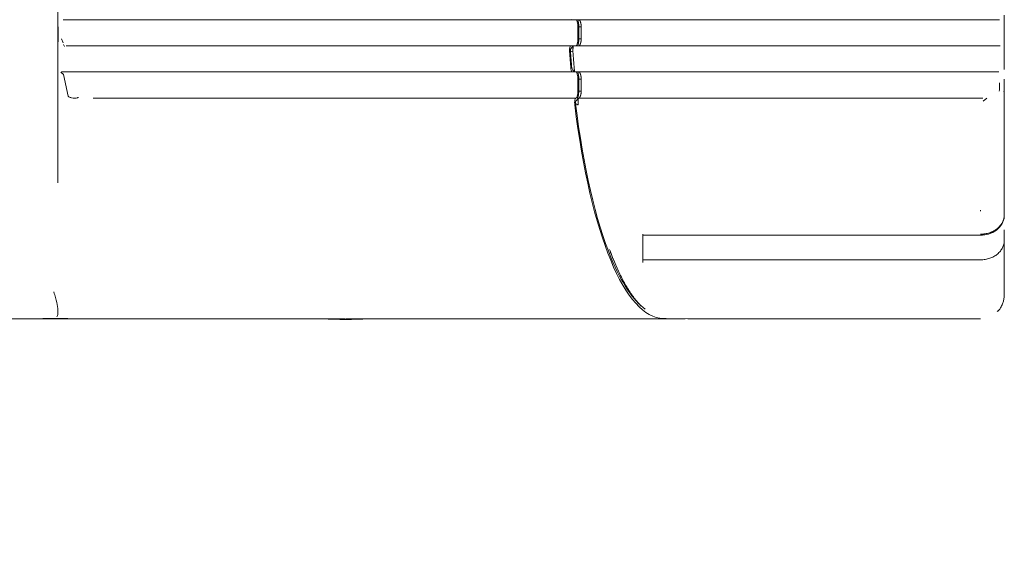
# Model space of a CAD drawing. Header units: millimetres. Extents: x 25069 to 61396, y 8621 to 21558.
# Tile 180 of 256: x 35738 to 35945, y 12299 to 12414. Entities that reach past the tile are written whole.
import ezdxf

# ---------------------------------------------------------------- set-up
doc = ezdxf.new("R2010")
doc.units = ezdxf.units.MM
doc.layers.add('10', color=7, linetype='Continuous')
doc.layers.add('dim', color=84, linetype='Continuous', lineweight=9)
doc.dimstyles.get("Standard").update_dxf_attribs({"dimtxt": 15, "dimasz": 5, "dimexe": 8, "dimexo": 5, "dimgap": 3, "dimtad": 0, "dimzin": 0, "dimdsep": 46, "dimtxsty": 'Standard', "dimblk": 'CLOSEDBLANK', "dimcen": 2, "dimclrd": 4, "dimclre": 3, "dimadec": 0, "dimazin": 0, "dimtfac": 1, "dimtofl": 0, "dimtmove": 0, "dimatfit": 3, "dimldrblk": 'CLOSEDBLANK', "dimfxl": 0, "dimtolj": 1, "dimtzin": 0, "dimarcsym": 0})

# ---------------------------------------------------------------- blocks, each defined once
blk = doc.blocks.new('_ClosedBlank')
at = {"color": 0, "linetype": 'ByBlock', "lineweight": -2}
for p, q in [((-1, 0.167), (0, 0)), ((-1, 0.167), (-1, -0.167)), ((0, 0), (-1, -0.167))]:
    blk.add_line(p, q, dxfattribs=at)
blk = doc.blocks.new('*D9')
at = {"layer": 'Defpoints', "color": 0, "lineweight": 18}
for p in [(35273.73, 12522.45), (35678.12, 12522.45), (35746.27, 11233.25)]:
    blk.add_point(p, dxfattribs=at)
at = {"layer": 'dim', "color": 3, "lineweight": -2}
for p, q in [((35658.12, 12522.45), (35253.73, 12522.45)), ((35726.27, 11233.25), (35253.73, 11233.25))]:
    blk.add_line(p, q, dxfattribs=at)
at = {"layer": 'dim', "color": 4, "lineweight": -3}
for p, q in [((35273.73, 12512.45), (35273.73, 12182.85)), ((35273.73, 11243.25), (35273.73, 11572.85))]:
    blk.add_line(p, q, dxfattribs=at)
at = {"layer": 'dim', "color": 4, "lineweight": -3, "xscale": 10, "yscale": 10, "zscale": 10}
for p, rotation in [((35273.73, 12522.45), 90), ((35273.73, 11233.25), 270)]:
    blk.add_blockref('_ClosedBlank', p, dxfattribs=dict(at, rotation=rotation))
at = {"layer": 'dim', "color": 0, "lineweight": 18, "insert": (35273.73, 11877.85), "char_height": 100, "attachment_point": 5, "rotation": 90}
blk.add_mtext('\\A1;1289.20', dxfattribs=at)

msp = doc.modelspace()

# ---------------------------------------------------------------- linework, layer by layer
at = {"layer": '10', "color": 7, "linetype": 'Continuous', "lineweight": 13}
for p, q in [((35746.893, 12413.998), (35854.729, 12413.998)), ((35943.783, 12414.003), (35943.768, 12414.003)), ((35745.783, 12412.497), (35745.783, 12410.144)), ((35944.783, 12412.497), (35944.783, 12409.997)), ((35746.509, 12409.998), (35746.838, 12409.126)), ((35746.973, 12408.771), (35747.115, 12408.396)), ((35746.399, 12402.986), (35746.952, 12402.497)), ((35853.899, 12403.007), (35746.504, 12403.007)), ((35750.252, 12403.004), (35746.504, 12403.007)), ((35747.91, 12397.927), (35746.952, 12402.497)), ((35944.783, 12400.731), (35944.783, 12401.497)), ((35941.089, 12397.506), (35940.364, 12396.853)), ((35944.778, 12377.702), (35944.778, 12375.554)), ((35944.778, 12369.828), (35944.778, 12367.561)), ((35939.778, 12363.486), (35868.778, 12363.486))]:
    msp.add_line(p, q, dxfattribs=at)
at = {"layer": '10', "color": 7, "linetype": 'Continuous', "lineweight": 18}
for p, q in [((35853.736, 12414.011), (35855.266, 12414.001)), ((35855.266, 12414.001), (35943.783, 12414.001)), ((35855.108, 12409.998), (35855.108, 12412.498)), ((35855.29, 12409.997), (35855.29, 12412.5)), ((35855.813, 12412.498), (35855.813, 12409.998)), ((35944.783, 12412.497), (35944.783, 12409.997)), ((35753.784, 12408.508), (35853.626, 12408.508)), ((35853.626, 12408.508), (35854.183, 12408.504)), ((35854.186, 12408.508), (35939.784, 12408.508)), ((35748.175, 12403.001), (35854.706, 12403.001)), ((35854.472, 12403.003), (35853.912, 12403.006)), ((35854.472, 12403.006), (35855.266, 12403.001)), ((35939.784, 12403.006), (35854.472, 12403.006)), ((35855.266, 12403.001), (35943.603, 12403.001)), ((35855.108, 12398.998), (35855.108, 12401.498)), ((35855.29, 12398.997), (35855.29, 12401.5)), ((35855.813, 12401.498), (35855.813, 12398.998)), ((35944.783, 12400.731), (35944.783, 12401.497)), ((35753.784, 12397.501), (35854.698, 12397.501)), ((35854.698, 12397.501), (35854.706, 12397.501)), ((35855.264, 12397.501), (35939.784, 12397.501)), ((35944.777, 12369.827), (35944.778, 12367.043)), ((35868.78, 12368.648), (35939.78, 12368.648)), ((35944.737, 12355.557), (35944.741, 12355.586)), ((35725.767, 12351.104), (35806.128, 12351.104)), ((35877.653, 12351.105), (35806.267, 12351.104)), ((35873.102, 12351.134), (35873.662, 12351.13)), ((35873.662, 12351.134), (35878.214, 12351.105)), ((35939.767, 12351.105), (35878.214, 12351.105))]:
    msp.add_line(p, q, dxfattribs=at)
for centre, major_axis, ratio, start_param, end_param in [((35745.767, 12427.604), (0, 81.5), 0.0001885, 4.0840726, 5.3441267), ((35854.706, 12412.501), (-0.001, 1.5), 0.2677602, 4.7105461, 6.2813424), ((35944.783, 12412.501), (0, 2.5), 0.0001885, 0.1405058, 1.572507), ((35745.77, 12427.633), (0, 68.5), 0.0001885, 3.93733, 4.4542164), ((35854.706, 12410.001), (-0.001, 1.5), 0.2677602, 3.1397498, 4.7105461), ((35944.783, 12410.001), (0, 2.5), 0.0001885, 1.572507, 3.0927504), ((35853.626, 12407.508), (0, 1), 0.2677602, -0.0018429, 1.8404899), ((35873.101, 12427.634), (-0.038, 76.5), 0.2677602, 1.8404899, 1.8889566), ((35872.016, 12427.838), (-0.034, 74.317), 0.2586365, 1.8494828, 1.8991709), ((35943.782, 12407.501), (0.059, 0.998), 0.9995755, -0.1070901, 0.0587491), ((35944.784, 12406.571), (0, -2.5), 0.0001885, 3.745415, 4.7140997), ((35944.77, 12427.634), (0, 71.5), 0.0001885, 4.3689718, 4.4269995), ((35853.912, 12404.006), (0, 1), 0.2677602, 1.8889566, 3.1397498), ((35854.706, 12401.501), (-0.001, 1.5), 0.2677602, 4.7105461, 6.2813424), ((35944.77, 12427.634), (0, 71.5), 0.0001885, 3.8412629, 4.3266374), ((35854.706, 12399.001), (-0.001, 1.5), 0.2677602, 3.1397498, 4.7105461), ((35854.698, 12396.501), (0, 1), 0.2677602, -0.0018429, 1.9956955), ((35873.101, 12427.634), (-0.038, 76.5), 0.2677602, 1.9956955, 3.1397498), ((35944.778, 12377.772), (0, -5), 0.0001885, 4.7133851, 5.3249649), ((35939.78, 12374.718), (0, 1), 0.0001885, 3.1424613, 3.8366379), ((35868.77, 12427.634), (0, 76.5), 0.0001885, 3.7040731, 3.8366379), ((35944.77, 12427.634), (0, 71.5), 0.0001885, 3.1433033, 3.7012681), ((35939.771, 12356.134), (-4.97, 0.548), 0.9999985, 3.1415727, 3.2513566), ((35806.25, 12427.448), (-76.04, 8.381), 0.9999985, 1.616631, 1.744556), ((35806.251, 12427.453), (-76.04, 8.381), 0.9999985, 1.6176989, 1.7434893), ((35806.251, 12427.454), (-76.04, 8.381), 0.9999985, 1.6178925, 1.7432949)]:
    msp.add_ellipse(centre, major_axis=major_axis, ratio=ratio, start_param=start_param, end_param=end_param, dxfattribs=at)
for points, degree in [([(35855.29, 12412.5), (35855.294, 12413.082), (35855.221, 12413.632), (35855.108, 12414.015)], 3), ([(35855.11, 12408.489), (35855.222, 12408.87), (35855.294, 12409.418), (35855.29, 12409.997)], 3), ([(35855.813, 12409.998), (35855.29, 12409.997)], 1), ([(35853.545, 12407.385), (35853.521, 12407.664), (35853.585, 12407.978), (35853.664, 12407.967)], 3), ([(35854.068, 12407.241), (35853.893, 12407.289), (35853.719, 12407.337), (35853.546, 12407.386)], 3), ([(35854.15, 12408.469), (35853.621, 12407.941)], 1), ([(35854.068, 12407.241), (35854.112, 12406.645), (35854.205, 12405.458), (35854.305, 12404.28), (35854.356, 12403.693)], 3), ([(35854.186, 12408.508), (35854.112, 12408.431)], 1), ([(35853.949, 12403.547), (35853.898, 12403.544), (35853.848, 12403.678), (35853.833, 12403.862)], 3), ([(35854.472, 12403.006), (35854.298, 12403.186), (35854.123, 12403.367), (35853.949, 12403.547)], 3), ([(35855.29, 12401.5), (35855.294, 12402.1), (35855.217, 12402.666), (35855.097, 12403.049)], 3), ([(35855.813, 12398.998), (35855.29, 12398.997)], 1), ([(35753.173, 12397.501), (35753.376, 12397.501), (35753.58, 12397.501), (35753.784, 12397.501)], 3), ([(35854.624, 12396.312), (35854.585, 12396.598), (35854.65, 12396.974), (35854.736, 12396.96)], 3), ([(35855.226, 12397.466), (35854.693, 12396.933)], 1), ([(35855.262, 12397.502), (35855.086, 12397.321), (35854.911, 12397.141), (35854.736, 12396.96)], 3), ([(35939.784, 12397.501), (35939.938, 12397.501), (35940.092, 12397.501), (35940.245, 12397.501)], 3), ([(35855.147, 12396.089), (35854.624, 12396.312)], 1)]:
    msp.add_open_spline(points, degree=degree, dxfattribs=at)
for points, knots in [([(35855.266, 12414.001), (35855.27, 12414.001), (35855.278, 12414.001), (35855.289, 12414), (35855.3, 12413.998), (35855.312, 12413.996), (35855.323, 12413.993), (35855.333, 12413.989), (35855.344, 12413.985), (35855.355, 12413.98), (35855.365, 12413.975), (35855.376, 12413.969), (35855.386, 12413.962), (35855.396, 12413.955), (35855.406, 12413.948), (35855.416, 12413.939), (35855.426, 12413.931), (35855.436, 12413.922), (35855.445, 12413.912), (35855.454, 12413.902), (35855.464, 12413.891), (35855.473, 12413.88), (35855.482, 12413.869), (35855.491, 12413.857), (35855.5, 12413.844), (35855.508, 12413.831), (35855.517, 12413.818), (35855.525, 12413.805), (35855.534, 12413.791), (35855.542, 12413.776), (35855.55, 12413.762), (35855.558, 12413.747), (35855.566, 12413.731), (35855.573, 12413.716), (35855.581, 12413.7), (35855.589, 12413.684), (35855.596, 12413.667), (35855.603, 12413.65), (35855.61, 12413.633), (35855.617, 12413.616), (35855.624, 12413.598), (35855.631, 12413.581), (35855.637, 12413.563), (35855.644, 12413.544), (35855.65, 12413.526), (35855.656, 12413.507), (35855.663, 12413.489), (35855.669, 12413.47), (35855.674, 12413.451), (35855.68, 12413.432), (35855.686, 12413.412), (35855.691, 12413.393), (35855.697, 12413.373), (35855.702, 12413.354), (35855.707, 12413.334), (35855.712, 12413.314), (35855.717, 12413.294), (35855.722, 12413.274), (35855.727, 12413.254), (35855.731, 12413.234), (35855.735, 12413.214), (35855.74, 12413.194), (35855.744, 12413.174), (35855.748, 12413.153), (35855.752, 12413.133), (35855.756, 12413.113), (35855.759, 12413.093), (35855.763, 12413.072), (35855.766, 12413.052), (35855.77, 12413.032), (35855.773, 12413.012), (35855.776, 12412.992), (35855.779, 12412.972), (35855.782, 12412.952), (35855.784, 12412.932), (35855.787, 12412.912), (35855.789, 12412.892), (35855.792, 12412.872), (35855.794, 12412.853), (35855.796, 12412.833), (35855.798, 12412.813), (35855.8, 12412.794), (35855.802, 12412.775), (35855.803, 12412.755), (35855.805, 12412.736), (35855.806, 12412.717), (35855.807, 12412.698), (35855.808, 12412.679), (35855.809, 12412.661), (35855.81, 12412.642), (35855.811, 12412.624), (35855.812, 12412.605), (35855.812, 12412.587), (35855.813, 12412.569), (35855.813, 12412.551), (35855.813, 12412.534), (35855.813, 12412.516), (35855.813, 12412.504), (35855.813, 12412.498)], [0, 0, 0, 0, 0.0138466, 0.0276184, 0.0413155, 0.0549378, 0.0684856, 0.0819587, 0.0953574, 0.1086815, 0.1219313, 0.1351067, 0.1482077, 0.1612346, 0.1741872, 0.1870658, 0.1998702, 0.2126007, 0.2252572, 0.2378399, 0.2503488, 0.2627839, 0.2751454, 0.2874332, 0.2996476, 0.3117885, 0.323856, 0.3358502, 0.3477712, 0.359619, 0.3713938, 0.3830956, 0.3947244, 0.4062805, 0.4177638, 0.4291744, 0.4405125, 0.4517782, 0.4629714, 0.4740924, 0.4851412, 0.4961179, 0.5070226, 0.5178554, 0.5286165, 0.5393059, 0.5499237, 0.56047, 0.570945, 0.5813488, 0.5916814, 0.6019431, 0.6121339, 0.6222539, 0.6323033, 0.6422823, 0.6521909, 0.6620292, 0.6717975, 0.6814959, 0.6911244, 0.7006833, 0.7101727, 0.7195928, 0.7289437, 0.7382256, 0.7474386, 0.756583, 0.7656588, 0.7746663, 0.7836056, 0.792477, 0.8012806, 0.8100166, 0.8186852, 0.8272866, 0.8358211, 0.8442888, 0.8526899, 0.8610247, 0.8692935, 0.8774963, 0.8856336, 0.8937055, 0.9017122, 0.9096541, 0.9175314, 0.9253443, 0.9330932, 0.9407783, 0.9483999, 0.9559584, 0.963454, 0.970887, 0.9782578, 0.9855666, 0.9928139, 1, 1, 1, 1]), ([(35855.813, 12412.498), (35855.639, 12412.498), (35855.464, 12412.498), (35855.29, 12412.497), (35855.29, 12412.497), (35855.29, 12412.497)], [0, 0, 0, 0, 0.9999454, 0.9999454, 1, 1, 1, 1]), ([(35745.783, 12409.995), (35745.783, 12410.02), (35745.783, 12410.045), (35745.783, 12410.095), (35745.783, 12410.119), (35745.783, 12410.144)], [0, 0, 0, 0, 0.5000303, 0.5000303, 1, 1, 1, 1]), ([(35745.789, 12409.367), (35745.789, 12409.393), (35745.788, 12409.419), (35745.787, 12409.49), (35745.786, 12409.535), (35745.785, 12409.603), (35745.785, 12409.626), (35745.785, 12409.672), (35745.784, 12409.695), (35745.784, 12409.809), (35745.783, 12409.902), (35745.783, 12409.995)], [0, 0, 0, 0, 0.1303401, 0.1303401, 0.3477551, 0.3477551, 0.4564626, 0.4564626, 0.5651701, 0.5651701, 1, 1, 1, 1]), ([(35855.813, 12409.998), (35855.813, 12409.995), (35855.813, 12409.988), (35855.813, 12409.978), (35855.813, 12409.967), (35855.813, 12409.957), (35855.813, 12409.946), (35855.813, 12409.935), (35855.813, 12409.925), (35855.812, 12409.914), (35855.812, 12409.903), (35855.812, 12409.892), (35855.811, 12409.881), (35855.811, 12409.87), (35855.811, 12409.859), (35855.81, 12409.848), (35855.81, 12409.837), (35855.809, 12409.826), (35855.808, 12409.815), (35855.808, 12409.804), (35855.807, 12409.793), (35855.806, 12409.781), (35855.805, 12409.77), (35855.805, 12409.759), (35855.804, 12409.747), (35855.803, 12409.736), (35855.802, 12409.724), (35855.801, 12409.713), (35855.8, 12409.701), (35855.799, 12409.69), (35855.798, 12409.678), (35855.796, 12409.666), (35855.795, 12409.655), (35855.794, 12409.643), (35855.793, 12409.631), (35855.791, 12409.62), (35855.79, 12409.608), (35855.788, 12409.596), (35855.787, 12409.584), (35855.785, 12409.572), (35855.784, 12409.56), (35855.782, 12409.548), (35855.78, 12409.537), (35855.779, 12409.525), (35855.777, 12409.513), (35855.775, 12409.501), (35855.773, 12409.489), (35855.772, 12409.477), (35855.77, 12409.465), (35855.768, 12409.453), (35855.766, 12409.441), (35855.764, 12409.429), (35855.761, 12409.417), (35855.759, 12409.405), (35855.757, 12409.393), (35855.755, 12409.38), (35855.753, 12409.368), (35855.75, 12409.356), (35855.748, 12409.344), (35855.746, 12409.332), (35855.743, 12409.32), (35855.741, 12409.308), (35855.738, 12409.296), (35855.736, 12409.284), (35855.733, 12409.272), (35855.73, 12409.26), (35855.728, 12409.248), (35855.725, 12409.236), (35855.722, 12409.224), (35855.719, 12409.213), (35855.716, 12409.201), (35855.713, 12409.189), (35855.711, 12409.177), (35855.707, 12409.165), (35855.704, 12409.153), (35855.701, 12409.142), (35855.698, 12409.13), (35855.695, 12409.118), (35855.692, 12409.107), (35855.689, 12409.095), (35855.685, 12409.084), (35855.682, 12409.072), (35855.679, 12409.061), (35855.675, 12409.049), (35855.672, 12409.038), (35855.668, 12409.027), (35855.664, 12409.015), (35855.661, 12409.004), (35855.657, 12408.993), (35855.654, 12408.982), (35855.65, 12408.971), (35855.646, 12408.96), (35855.642, 12408.949), (35855.638, 12408.938), (35855.634, 12408.928), (35855.63, 12408.917), (35855.626, 12408.907), (35855.622, 12408.896), (35855.618, 12408.886), (35855.614, 12408.875), (35855.61, 12408.865), (35855.606, 12408.855), (35855.601, 12408.845), (35855.597, 12408.835), (35855.593, 12408.825), (35855.588, 12408.815), (35855.584, 12408.806), (35855.58, 12408.796), (35855.575, 12408.787), (35855.57, 12408.777), (35855.566, 12408.768), (35855.561, 12408.759), (35855.556, 12408.75), (35855.552, 12408.741), (35855.547, 12408.732), (35855.542, 12408.723), (35855.537, 12408.715), (35855.532, 12408.706), (35855.527, 12408.698), (35855.522, 12408.69), (35855.517, 12408.682), (35855.512, 12408.674), (35855.507, 12408.666), (35855.502, 12408.659), (35855.497, 12408.651), (35855.491, 12408.644), (35855.486, 12408.637), (35855.481, 12408.63), (35855.475, 12408.623), (35855.47, 12408.616), (35855.465, 12408.61), (35855.459, 12408.604), (35855.453, 12408.597), (35855.448, 12408.591), (35855.442, 12408.585), (35855.436, 12408.58), (35855.431, 12408.574), (35855.425, 12408.569), (35855.419, 12408.564), (35855.413, 12408.559), (35855.407, 12408.554), (35855.401, 12408.55), (35855.395, 12408.545), (35855.389, 12408.541), (35855.383, 12408.537), (35855.377, 12408.533), (35855.371, 12408.53), (35855.365, 12408.526), (35855.359, 12408.523), (35855.352, 12408.52), (35855.346, 12408.517), (35855.339, 12408.515), (35855.333, 12408.512), (35855.327, 12408.51), (35855.32, 12408.508), (35855.313, 12408.506), (35855.307, 12408.505), (35855.3, 12408.504), (35855.294, 12408.503), (35855.287, 12408.502), (35855.28, 12408.501), (35855.273, 12408.501), (35855.269, 12408.501), (35855.266, 12408.501)], [0, 0, 0, 0, 0.0042775, 0.0085767, 0.0128977, 0.0172406, 0.0216054, 0.0259923, 0.0304012, 0.0348322, 0.0392855, 0.043761, 0.0482589, 0.0527793, 0.0573221, 0.0618874, 0.0664754, 0.071086, 0.0757193, 0.0803755, 0.0850545, 0.0897563, 0.0944812, 0.0992291, 0.104, 0.1087941, 0.1136113, 0.1184518, 0.1233156, 0.1282027, 0.1331132, 0.1380472, 0.1430046, 0.1479856, 0.1529902, 0.1580184, 0.1630703, 0.1681459, 0.1732453, 0.1783685, 0.1835155, 0.1886865, 0.1938814, 0.1991003, 0.2043433, 0.2096103, 0.2149014, 0.2202167, 0.2255562, 0.2309199, 0.2363079, 0.2417202, 0.2471568, 0.2526178, 0.2581033, 0.2636132, 0.2691476, 0.2747065, 0.28029, 0.2858981, 0.2915308, 0.2971882, 0.3028702, 0.308577, 0.3143086, 0.320065, 0.3258461, 0.3316522, 0.3374831, 0.3433389, 0.3492197, 0.3551254, 0.3610562, 0.3670119, 0.3729928, 0.3789987, 0.3850297, 0.3910859, 0.3971672, 0.4032738, 0.4094055, 0.4155625, 0.4217448, 0.4279524, 0.4341853, 0.4404435, 0.4467271, 0.4530361, 0.4593705, 0.4657304, 0.4721157, 0.4785265, 0.4849628, 0.4914247, 0.4979121, 0.5044251, 0.5109636, 0.5175278, 0.5241177, 0.5307332, 0.5373743, 0.5440412, 0.5507338, 0.5574521, 0.5641962, 0.5709661, 0.5777618, 0.5845833, 0.5914306, 0.5983038, 0.6052029, 0.6121278, 0.6190787, 0.6260554, 0.6330582, 0.6400869, 0.6471415, 0.6542222, 0.6613289, 0.6684616, 0.6756203, 0.6828052, 0.690016, 0.697253, 0.7045161, 0.7118053, 0.7191207, 0.7264622, 0.7338299, 0.7412238, 0.7486438, 0.7560901, 0.7635626, 0.7710614, 0.7785864, 0.7861377, 0.7937153, 0.8013191, 0.8089493, 0.8166058, 0.8242886, 0.8319978, 0.8397334, 0.8474953, 0.8552837, 0.8630984, 0.8709395, 0.8788071, 0.8867011, 0.8946216, 0.9025685, 0.9105419, 0.9185418, 0.9265682, 0.9346211, 0.9427005, 0.9508065, 0.958939, 0.967098, 0.9752836, 0.9834958, 0.9917346, 1, 1, 1, 1]), ([(35747.518, 12408.501), (35747.661, 12408.501), (35747.821, 12408.502), (35748.091, 12408.502), (35748.185, 12408.503), (35748.334, 12408.503), (35748.385, 12408.503), (35748.489, 12408.503), (35748.542, 12408.503), (35748.811, 12408.504), (35749.042, 12408.504), (35749.533, 12408.505), (35749.794, 12408.505), (35750.347, 12408.506), (35750.919, 12408.507), (35751.528, 12408.507), (35751.92, 12408.507), (35751.999, 12408.507), (35752.118, 12408.507), (35752.158, 12408.507), (35752.239, 12408.507), (35752.439, 12408.507), (35752.641, 12408.508), (35753.127, 12408.508), (35753.454, 12408.508), (35753.784, 12408.508)], [0, 0, 0, 0, 0.125, 0.125, 0.1875, 0.1875, 0.21875, 0.21875, 0.25, 0.25, 0.375, 0.375, 0.5, 0.5, 0.625, 0.75, 0.75, 0.78125, 0.78125, 0.796875, 0.796875, 0.8125, 0.875, 0.875, 1, 1, 1, 1]), ([(35854.186, 12408.508), (35854.185, 12408.508), (35854.183, 12408.508), (35854.18, 12408.507), (35854.176, 12408.505), (35854.173, 12408.502), (35854.17, 12408.499), (35854.167, 12408.495), (35854.164, 12408.491), (35854.161, 12408.485), (35854.158, 12408.479), (35854.155, 12408.473), (35854.152, 12408.466), (35854.149, 12408.458), (35854.146, 12408.449), (35854.144, 12408.441), (35854.141, 12408.431), (35854.138, 12408.421), (35854.136, 12408.41), (35854.133, 12408.399), (35854.131, 12408.388), (35854.128, 12408.376), (35854.126, 12408.363), (35854.123, 12408.35), (35854.121, 12408.337), (35854.119, 12408.323), (35854.116, 12408.309), (35854.114, 12408.294), (35854.112, 12408.279), (35854.11, 12408.264), (35854.108, 12408.248), (35854.106, 12408.232), (35854.104, 12408.216), (35854.102, 12408.199), (35854.1, 12408.182), (35854.098, 12408.165), (35854.097, 12408.148), (35854.095, 12408.13), (35854.093, 12408.113), (35854.092, 12408.095), (35854.09, 12408.076), (35854.089, 12408.058), (35854.087, 12408.04), (35854.086, 12408.021), (35854.084, 12408.002), (35854.083, 12407.984), (35854.082, 12407.965), (35854.08, 12407.946), (35854.079, 12407.926), (35854.078, 12407.907), (35854.077, 12407.888), (35854.076, 12407.869), (35854.075, 12407.85), (35854.074, 12407.83), (35854.073, 12407.811), (35854.072, 12407.792), (35854.071, 12407.772), (35854.07, 12407.753), (35854.07, 12407.734), (35854.069, 12407.715), (35854.068, 12407.696), (35854.068, 12407.677), (35854.067, 12407.658), (35854.067, 12407.639), (35854.066, 12407.62), (35854.066, 12407.601), (35854.065, 12407.583), (35854.065, 12407.564), (35854.065, 12407.546), (35854.065, 12407.528), (35854.064, 12407.51), (35854.064, 12407.492), (35854.064, 12407.474), (35854.064, 12407.456), (35854.064, 12407.438), (35854.064, 12407.421), (35854.064, 12407.404), (35854.064, 12407.387), (35854.065, 12407.37), (35854.065, 12407.353), (35854.065, 12407.337), (35854.066, 12407.32), (35854.066, 12407.304), (35854.066, 12407.288), (35854.067, 12407.272), (35854.067, 12407.257), (35854.068, 12407.246), (35854.068, 12407.241)], [0, 0, 0, 0, 0.0149459, 0.0298153, 0.0446083, 0.0593248, 0.0739649, 0.0885287, 0.103016, 0.117427, 0.1317617, 0.1460201, 0.1602021, 0.1743079, 0.1883375, 0.2022908, 0.2161678, 0.2299687, 0.2436935, 0.2573421, 0.2709145, 0.2844109, 0.2978312, 0.3111754, 0.3244436, 0.3376358, 0.350752, 0.3637923, 0.3767566, 0.389645, 0.4024576, 0.4151943, 0.4278552, 0.4404403, 0.4529497, 0.4653833, 0.4777412, 0.4900235, 0.5022301, 0.5143611, 0.5264165, 0.5383964, 0.5503008, 0.5621297, 0.5738832, 0.5855613, 0.597164, 0.6086913, 0.6201434, 0.6315203, 0.6428219, 0.6540483, 0.6651996, 0.6762759, 0.687277, 0.6982032, 0.7090544, 0.7198307, 0.7305321, 0.7411587, 0.7517106, 0.7621877, 0.7725901, 0.782918, 0.7931712, 0.8033499, 0.8134542, 0.8234841, 0.8334396, 0.8433208, 0.8531279, 0.8628607, 0.8725194, 0.8821041, 0.8916149, 0.9010517, 0.9104147, 0.9197039, 0.9289194, 0.9380614, 0.9471297, 0.9561246, 0.9650461, 0.9738943, 0.9826693, 0.9913712, 1, 1, 1, 1]), ([(35939.784, 12408.508), (35939.916, 12408.508), (35940.048, 12408.508), (35940.212, 12408.508), (35940.245, 12408.508), (35940.31, 12408.508), (35940.408, 12408.508), (35940.505, 12408.508), (35940.697, 12408.508), (35940.949, 12408.508), (35941.193, 12408.508), (35941.374, 12408.508), (35941.433, 12408.508), (35941.522, 12408.507), (35941.552, 12408.507), (35941.61, 12408.507), (35941.755, 12408.507), (35941.893, 12408.507), (35942.108, 12408.507), (35942.211, 12408.507), (35942.41, 12408.506), (35942.506, 12408.506), (35942.69, 12408.506), (35942.777, 12408.506), (35942.94, 12408.505), (35943.093, 12408.505), (35943.226, 12408.505), (35943.318, 12408.504), (35943.347, 12408.504), (35943.403, 12408.504), (35943.43, 12408.504), (35943.505, 12408.504), (35943.55, 12408.503), (35943.627, 12408.503), (35943.693, 12408.503), (35943.736, 12408.502), (35943.76, 12408.502), (35943.766, 12408.502), (35943.776, 12408.501), (35943.78, 12408.501), (35943.782, 12408.501)], [0, 0, 0, 0, 0.0625, 0.0625, 0.078125, 0.078125, 0.09375, 0.125, 0.125, 0.1875, 0.25, 0.25, 0.28125, 0.28125, 0.296875, 0.296875, 0.3125, 0.375, 0.375, 0.4375, 0.4375, 0.5, 0.5, 0.5625, 0.5625, 0.625, 0.6875, 0.6875, 0.71875, 0.71875, 0.75, 0.75, 0.8125, 0.8125, 0.875, 0.9375, 0.9375, 0.96875, 0.96875, 1, 1, 1, 1]), ([(35854.355, 12403.693), (35854.355, 12403.691), (35854.356, 12403.685), (35854.356, 12403.678), (35854.356, 12403.67), (35854.357, 12403.662), (35854.357, 12403.654), (35854.357, 12403.646), (35854.358, 12403.639), (35854.358, 12403.631), (35854.358, 12403.623), (35854.359, 12403.615), (35854.359, 12403.607), (35854.36, 12403.598), (35854.36, 12403.59), (35854.361, 12403.582), (35854.361, 12403.574), (35854.362, 12403.566), (35854.362, 12403.558), (35854.363, 12403.549), (35854.364, 12403.541), (35854.364, 12403.533), (35854.365, 12403.524), (35854.365, 12403.516), (35854.366, 12403.508), (35854.367, 12403.499), (35854.367, 12403.491), (35854.368, 12403.483), (35854.369, 12403.474), (35854.369, 12403.466), (35854.37, 12403.458), (35854.371, 12403.449), (35854.372, 12403.441), (35854.372, 12403.432), (35854.373, 12403.424), (35854.374, 12403.416), (35854.375, 12403.407), (35854.376, 12403.399), (35854.376, 12403.391), (35854.377, 12403.382), (35854.378, 12403.374), (35854.379, 12403.366), (35854.38, 12403.357), (35854.381, 12403.349), (35854.382, 12403.341), (35854.383, 12403.333), (35854.384, 12403.325), (35854.385, 12403.317), (35854.386, 12403.308), (35854.387, 12403.3), (35854.388, 12403.292), (35854.389, 12403.284), (35854.39, 12403.277), (35854.391, 12403.269), (35854.392, 12403.261), (35854.393, 12403.253), (35854.394, 12403.245), (35854.395, 12403.238), (35854.396, 12403.23), (35854.397, 12403.223), (35854.399, 12403.215), (35854.4, 12403.208), (35854.401, 12403.201), (35854.402, 12403.194), (35854.403, 12403.186), (35854.405, 12403.179), (35854.406, 12403.173), (35854.407, 12403.166), (35854.408, 12403.159), (35854.41, 12403.152), (35854.411, 12403.146), (35854.412, 12403.139), (35854.414, 12403.133), (35854.415, 12403.127), (35854.416, 12403.121), (35854.418, 12403.115), (35854.419, 12403.109), (35854.421, 12403.103), (35854.422, 12403.097), (35854.423, 12403.092), (35854.425, 12403.087), (35854.426, 12403.081), (35854.428, 12403.076), (35854.429, 12403.071), (35854.431, 12403.067), (35854.432, 12403.062), (35854.434, 12403.058), (35854.436, 12403.053), (35854.437, 12403.049), (35854.439, 12403.045), (35854.44, 12403.041), (35854.442, 12403.038), (35854.444, 12403.034), (35854.445, 12403.031), (35854.447, 12403.028), (35854.449, 12403.025), (35854.45, 12403.022), (35854.452, 12403.02), (35854.454, 12403.018), (35854.455, 12403.015), (35854.457, 12403.014), (35854.459, 12403.012), (35854.461, 12403.01), (35854.463, 12403.009), (35854.464, 12403.008), (35854.466, 12403.007), (35854.468, 12403.007), (35854.47, 12403.006), (35854.471, 12403.006), (35854.472, 12403.006)], [0, 0, 0, 0, 0.0064459, 0.0129462, 0.019501, 0.0261101, 0.0327737, 0.0394918, 0.0462644, 0.0530914, 0.059973, 0.066909, 0.0738996, 0.0809447, 0.0880444, 0.0951986, 0.1024074, 0.1096707, 0.1169887, 0.1243612, 0.1317884, 0.1392702, 0.1468066, 0.1543976, 0.1620433, 0.1697437, 0.1774987, 0.1853084, 0.1931727, 0.2010918, 0.2090655, 0.217094, 0.2251772, 0.233315, 0.2415077, 0.249755, 0.2580571, 0.2664139, 0.2748255, 0.2832919, 0.291813, 0.3003889, 0.3090196, 0.317705, 0.3264453, 0.3352403, 0.3440902, 0.3529949, 0.3619543, 0.3709686, 0.3800378, 0.3891617, 0.3983405, 0.4075742, 0.4168627, 0.426206, 0.4356042, 0.4450573, 0.4545652, 0.464128, 0.4737457, 0.4834182, 0.4931457, 0.502928, 0.5127652, 0.5226573, 0.5326043, 0.5426063, 0.5526631, 0.5627748, 0.5729415, 0.5831631, 0.5934396, 0.603771, 0.6141574, 0.6245987, 0.6350949, 0.6456461, 0.6562522, 0.6669133, 0.6776293, 0.6884003, 0.6992262, 0.7101071, 0.721043, 0.7320338, 0.7430796, 0.7541804, 0.7653361, 0.7765468, 0.7878125, 0.7991332, 0.8105089, 0.8219396, 0.8334252, 0.8449659, 0.8565615, 0.8682122, 0.8799178, 0.8916785, 0.9034941, 0.9153648, 0.9272905, 0.9392712, 0.9513069, 0.9633977, 0.9755434, 0.9877442, 1, 1, 1, 1]), ([(35855.266, 12403.001), (35855.27, 12403.001), (35855.278, 12403.001), (35855.289, 12403), (35855.3, 12402.998), (35855.312, 12402.996), (35855.323, 12402.993), (35855.333, 12402.989), (35855.344, 12402.985), (35855.355, 12402.98), (35855.365, 12402.975), (35855.376, 12402.969), (35855.386, 12402.962), (35855.396, 12402.955), (35855.406, 12402.948), (35855.416, 12402.939), (35855.426, 12402.931), (35855.436, 12402.922), (35855.445, 12402.912), (35855.454, 12402.902), (35855.464, 12402.891), (35855.473, 12402.88), (35855.482, 12402.869), (35855.491, 12402.857), (35855.5, 12402.844), (35855.508, 12402.831), (35855.517, 12402.818), (35855.525, 12402.805), (35855.534, 12402.791), (35855.542, 12402.776), (35855.55, 12402.762), (35855.558, 12402.747), (35855.566, 12402.731), (35855.574, 12402.716), (35855.581, 12402.7), (35855.589, 12402.684), (35855.596, 12402.667), (35855.603, 12402.65), (35855.61, 12402.633), (35855.617, 12402.616), (35855.624, 12402.598), (35855.631, 12402.581), (35855.637, 12402.563), (35855.644, 12402.544), (35855.65, 12402.526), (35855.656, 12402.508), (35855.663, 12402.489), (35855.669, 12402.47), (35855.674, 12402.451), (35855.68, 12402.432), (35855.686, 12402.412), (35855.691, 12402.393), (35855.697, 12402.373), (35855.702, 12402.354), (35855.707, 12402.334), (35855.712, 12402.314), (35855.717, 12402.294), (35855.722, 12402.274), (35855.727, 12402.254), (35855.731, 12402.234), (35855.735, 12402.214), (35855.74, 12402.194), (35855.744, 12402.174), (35855.748, 12402.153), (35855.752, 12402.133), (35855.756, 12402.113), (35855.759, 12402.093), (35855.763, 12402.072), (35855.766, 12402.052), (35855.77, 12402.032), (35855.773, 12402.012), (35855.776, 12401.992), (35855.779, 12401.972), (35855.782, 12401.952), (35855.784, 12401.932), (35855.787, 12401.912), (35855.789, 12401.892), (35855.792, 12401.872), (35855.794, 12401.853), (35855.796, 12401.833), (35855.798, 12401.813), (35855.8, 12401.794), (35855.802, 12401.775), (35855.803, 12401.755), (35855.805, 12401.736), (35855.806, 12401.717), (35855.807, 12401.698), (35855.809, 12401.679), (35855.81, 12401.661), (35855.81, 12401.642), (35855.811, 12401.624), (35855.812, 12401.605), (35855.812, 12401.587), (35855.813, 12401.569), (35855.813, 12401.551), (35855.813, 12401.534), (35855.813, 12401.516), (35855.813, 12401.504), (35855.813, 12401.498)], [0, 0, 0, 0, 0.0138466, 0.0276184, 0.0413155, 0.0549378, 0.0684856, 0.0819587, 0.0953574, 0.1086815, 0.1219313, 0.1351067, 0.1482077, 0.1612346, 0.1741872, 0.1870658, 0.1998702, 0.2126007, 0.2252572, 0.2378399, 0.2503488, 0.2627839, 0.2751454, 0.2874332, 0.2996476, 0.3117885, 0.323856, 0.3358502, 0.3477712, 0.359619, 0.3713938, 0.3830956, 0.3947244, 0.4062805, 0.4177638, 0.4291744, 0.4405125, 0.4517782, 0.4629714, 0.4740924, 0.4851412, 0.4961179, 0.5070226, 0.5178554, 0.5286165, 0.5393059, 0.5499237, 0.56047, 0.570945, 0.5813488, 0.5916814, 0.6019431, 0.6121339, 0.6222539, 0.6323033, 0.6422823, 0.6521909, 0.6620292, 0.6717975, 0.6814959, 0.6911244, 0.7006833, 0.7101727, 0.7195928, 0.7289437, 0.7382256, 0.7474386, 0.756583, 0.7656588, 0.7746663, 0.7836056, 0.792477, 0.8012806, 0.8100166, 0.8186852, 0.8272866, 0.8358211, 0.8442888, 0.8526899, 0.8610247, 0.8692935, 0.8774963, 0.8856336, 0.8937055, 0.9017122, 0.9096541, 0.9175314, 0.9253443, 0.9330932, 0.9407783, 0.9483999, 0.9559584, 0.963454, 0.970887, 0.9782578, 0.9855666, 0.9928139, 1, 1, 1, 1]), ([(35855.813, 12401.498), (35855.639, 12401.498), (35855.465, 12401.498), (35855.29, 12401.497), (35855.29, 12401.497), (35855.29, 12401.497)], [0, 0, 0, 0, 0.9999454, 0.9999454, 1, 1, 1, 1]), ([(35943.726, 12398.999), (35943.746, 12399.287), (35943.76, 12399.576), (35943.779, 12400.155), (35943.783, 12400.444), (35943.783, 12400.733)], [0, 0, 0, 0, 0.5, 0.5, 1, 1, 1, 1]), ([(35944.783, 12400.731), (35944.783, 12400.431), (35944.777, 12400.13), (35944.754, 12399.53), (35944.736, 12399.23), (35944.712, 12398.93)], [0, 0, 0, 0, 0.5, 0.5, 1, 1, 1, 1]), ([(35854.736, 12396.961), (35854.739, 12396.96), (35854.741, 12396.96), (35855.036, 12396.93), (35855.298, 12397.907), (35855.29, 12398.997)], [0, 0, 0, 0, 0.008876, 0.008876, 1, 1, 1, 1]), ([(35855.813, 12398.998), (35855.813, 12398.993), (35855.813, 12398.981), (35855.813, 12398.964), (35855.813, 12398.947), (35855.813, 12398.929), (35855.812, 12398.911), (35855.812, 12398.894), (35855.811, 12398.876), (35855.81, 12398.857), (35855.809, 12398.839), (35855.808, 12398.821), (35855.807, 12398.802), (35855.806, 12398.784), (35855.805, 12398.765), (35855.803, 12398.746), (35855.802, 12398.727), (35855.8, 12398.708), (35855.798, 12398.688), (35855.796, 12398.669), (35855.794, 12398.65), (35855.792, 12398.63), (35855.789, 12398.61), (35855.787, 12398.591), (35855.784, 12398.571), (35855.781, 12398.551), (35855.779, 12398.531), (35855.776, 12398.511), (35855.773, 12398.491), (35855.769, 12398.471), (35855.766, 12398.451), (35855.763, 12398.431), (35855.759, 12398.411), (35855.755, 12398.39), (35855.751, 12398.37), (35855.747, 12398.35), (35855.743, 12398.33), (35855.739, 12398.31), (35855.735, 12398.289), (35855.73, 12398.269), (35855.726, 12398.249), (35855.721, 12398.229), (35855.716, 12398.209), (35855.711, 12398.189), (35855.706, 12398.169), (35855.701, 12398.149), (35855.696, 12398.129), (35855.69, 12398.11), (35855.685, 12398.09), (35855.679, 12398.071), (35855.673, 12398.051), (35855.668, 12398.032), (35855.661, 12398.013), (35855.655, 12397.994), (35855.649, 12397.976), (35855.643, 12397.957), (35855.636, 12397.939), (35855.629, 12397.921), (35855.623, 12397.903), (35855.616, 12397.885), (35855.609, 12397.868), (35855.602, 12397.85), (35855.594, 12397.834), (35855.587, 12397.817), (35855.579, 12397.8), (35855.572, 12397.784), (35855.564, 12397.769), (35855.556, 12397.753), (35855.548, 12397.738), (35855.54, 12397.723), (35855.532, 12397.709), (35855.523, 12397.695), (35855.515, 12397.681), (35855.506, 12397.668), (35855.498, 12397.655), (35855.489, 12397.642), (35855.48, 12397.63), (35855.471, 12397.619), (35855.461, 12397.608), (35855.452, 12397.597), (35855.443, 12397.587), (35855.433, 12397.577), (35855.423, 12397.568), (35855.413, 12397.56), (35855.403, 12397.552), (35855.393, 12397.544), (35855.383, 12397.537), (35855.373, 12397.531), (35855.362, 12397.525), (35855.352, 12397.52), (35855.341, 12397.515), (35855.33, 12397.511), (35855.319, 12397.508), (35855.308, 12397.505), (35855.297, 12397.503), (35855.286, 12397.502), (35855.274, 12397.501), (35855.266, 12397.501), (35855.263, 12397.501)], [0, 0, 0, 0, 0.0069913, 0.014048, 0.0211705, 0.0283589, 0.0356139, 0.0429355, 0.0503242, 0.0577803, 0.065304, 0.0728957, 0.0805556, 0.0882841, 0.0960814, 0.1039477, 0.1118834, 0.1198886, 0.1279637, 0.1361088, 0.1443242, 0.1526101, 0.1609667, 0.1693943, 0.1778931, 0.1864632, 0.1951048, 0.2038182, 0.2126036, 0.2214611, 0.2303909, 0.2393932, 0.2484681, 0.2576159, 0.2668366, 0.2761305, 0.2854977, 0.2949383, 0.3044526, 0.3140406, 0.3237025, 0.3334384, 0.3432485, 0.3531329, 0.3630918, 0.3731251, 0.3832332, 0.3934161, 0.4036738, 0.4140067, 0.4244146, 0.4348979, 0.4454565, 0.4560905, 0.4668002, 0.4775855, 0.4884466, 0.4993836, 0.5103966, 0.5214856, 0.5326508, 0.5438923, 0.5552101, 0.5666043, 0.578075, 0.5896223, 0.6012463, 0.6129471, 0.6247247, 0.6365792, 0.6485106, 0.6605192, 0.6726048, 0.6847677, 0.6970078, 0.7093253, 0.7217202, 0.7341925, 0.7467424, 0.7593699, 0.772075, 0.7848579, 0.7977186, 0.8106571, 0.8236735, 0.8367678, 0.8499402, 0.8631906, 0.8765192, 0.8899259, 0.9034108, 0.9169741, 0.9306156, 0.9443356, 0.9581339, 0.9720107, 0.9859661, 1, 1, 1, 1]), ([(35855.262, 12397.501), (35855.262, 12397.501), (35855.26, 12397.501), (35855.258, 12397.501), (35855.256, 12397.501), (35855.254, 12397.5), (35855.252, 12397.499), (35855.25, 12397.498), (35855.248, 12397.496), (35855.245, 12397.495), (35855.243, 12397.493), (35855.241, 12397.49), (35855.239, 12397.488), (35855.237, 12397.485), (35855.236, 12397.482), (35855.234, 12397.479), (35855.232, 12397.475), (35855.23, 12397.471), (35855.228, 12397.468), (35855.226, 12397.463), (35855.224, 12397.459), (35855.222, 12397.454), (35855.221, 12397.449), (35855.219, 12397.444), (35855.217, 12397.439), (35855.215, 12397.433), (35855.214, 12397.427), (35855.212, 12397.421), (35855.21, 12397.415), (35855.209, 12397.409), (35855.207, 12397.402), (35855.205, 12397.395), (35855.204, 12397.388), (35855.202, 12397.381), (35855.2, 12397.374), (35855.199, 12397.366), (35855.197, 12397.358), (35855.196, 12397.351), (35855.194, 12397.342), (35855.193, 12397.334), (35855.191, 12397.326), (35855.19, 12397.317), (35855.189, 12397.308), (35855.187, 12397.299), (35855.186, 12397.29), (35855.184, 12397.281), (35855.183, 12397.272), (35855.182, 12397.262), (35855.18, 12397.252), (35855.179, 12397.243), (35855.178, 12397.233), (35855.177, 12397.223), (35855.175, 12397.212), (35855.174, 12397.202), (35855.173, 12397.191), (35855.172, 12397.181), (35855.171, 12397.17), (35855.17, 12397.159), (35855.169, 12397.148), (35855.167, 12397.137), (35855.166, 12397.126), (35855.165, 12397.115), (35855.164, 12397.104), (35855.163, 12397.092), (35855.162, 12397.081), (35855.161, 12397.069), (35855.16, 12397.058), (35855.159, 12397.046), (35855.158, 12397.034), (35855.158, 12397.022), (35855.157, 12397.01), (35855.156, 12396.998), (35855.155, 12396.986), (35855.154, 12396.974), (35855.153, 12396.962), (35855.153, 12396.949), (35855.152, 12396.937), (35855.151, 12396.925), (35855.15, 12396.912), (35855.15, 12396.9), (35855.149, 12396.887), (35855.148, 12396.875), (35855.148, 12396.862), (35855.147, 12396.85), (35855.146, 12396.837), (35855.146, 12396.825), (35855.145, 12396.812), (35855.145, 12396.799), (35855.144, 12396.787), (35855.144, 12396.774), (35855.143, 12396.761), (35855.143, 12396.748), (35855.142, 12396.736), (35855.142, 12396.723), (35855.141, 12396.71), (35855.141, 12396.698), (35855.141, 12396.685), (35855.14, 12396.672), (35855.14, 12396.659), (35855.14, 12396.647), (35855.139, 12396.634), (35855.139, 12396.621), (35855.139, 12396.609), (35855.138, 12396.596), (35855.138, 12396.583), (35855.138, 12396.571), (35855.138, 12396.558), (35855.138, 12396.546), (35855.138, 12396.533), (35855.137, 12396.521), (35855.137, 12396.508), (35855.137, 12396.496), (35855.137, 12396.484), (35855.137, 12396.471), (35855.137, 12396.459), (35855.137, 12396.447), (35855.137, 12396.435), (35855.137, 12396.423), (35855.137, 12396.411), (35855.137, 12396.399), (35855.137, 12396.387), (35855.137, 12396.375), (35855.137, 12396.363), (35855.138, 12396.351), (35855.138, 12396.339), (35855.138, 12396.328), (35855.138, 12396.316), (35855.138, 12396.305), (35855.139, 12396.293), (35855.139, 12396.282), (35855.139, 12396.27), (35855.139, 12396.259), (35855.14, 12396.248), (35855.14, 12396.237), (35855.14, 12396.226), (35855.141, 12396.215), (35855.141, 12396.204), (35855.142, 12396.193), (35855.142, 12396.182), (35855.142, 12396.171), (35855.143, 12396.161), (35855.143, 12396.15), (35855.144, 12396.14), (35855.144, 12396.129), (35855.145, 12396.119), (35855.146, 12396.109), (35855.146, 12396.099), (35855.147, 12396.092), (35855.147, 12396.089)], [0, 0, 0, 0, 0.008281, 0.0165418, 0.0247825, 0.0330031, 0.0412035, 0.0493839, 0.0575441, 0.0656843, 0.0738044, 0.0819044, 0.0899843, 0.0980441, 0.1060839, 0.1141036, 0.1221033, 0.1300829, 0.1380425, 0.1459821, 0.1539016, 0.1618011, 0.1696807, 0.1775402, 0.1853797, 0.1931992, 0.2009987, 0.2087782, 0.2165378, 0.2242774, 0.2319971, 0.2396968, 0.2473766, 0.2550364, 0.2626763, 0.2702963, 0.2778964, 0.2854766, 0.2930369, 0.3005773, 0.3080978, 0.3155984, 0.3230792, 0.3305401, 0.3379812, 0.3454024, 0.3528038, 0.3601854, 0.3675471, 0.3748891, 0.3822112, 0.3895136, 0.3967961, 0.4040589, 0.411302, 0.4185252, 0.4257288, 0.4329125, 0.4400766, 0.4472209, 0.4543455, 0.4614505, 0.4685357, 0.4756012, 0.4826471, 0.4896733, 0.4966798, 0.5036667, 0.510634, 0.5175816, 0.5245096, 0.5314181, 0.5383069, 0.5451761, 0.5520257, 0.5588558, 0.5656664, 0.5724573, 0.5792288, 0.5859807, 0.5927131, 0.599426, 0.6061194, 0.6127934, 0.6194479, 0.6260829, 0.6326984, 0.6392946, 0.6458713, 0.6524286, 0.6589665, 0.665485, 0.6719841, 0.6784639, 0.6849243, 0.6913654, 0.6977871, 0.7041895, 0.7105727, 0.7169365, 0.7232811, 0.7296064, 0.7359124, 0.7421993, 0.7484669, 0.7547152, 0.7609444, 0.7671544, 0.7733453, 0.779517, 0.7856695, 0.7918029, 0.7979172, 0.8040124, 0.8100885, 0.8161456, 0.8221836, 0.8282026, 0.8342025, 0.8401834, 0.8461454, 0.8520884, 0.8580124, 0.8639174, 0.8698036, 0.8756708, 0.8815191, 0.8873486, 0.8931591, 0.8989509, 0.9047238, 0.9104779, 0.9162132, 0.9219297, 0.9276275, 0.9333065, 0.9389669, 0.9446085, 0.9502314, 0.9558356, 0.9614212, 0.9669882, 0.9725366, 0.9780664, 0.9835776, 0.9890703, 0.9945444, 1, 1, 1, 1]), ([(35869.294, 12353.074), (35866.754, 12354.928), (35864.306, 12358.588), (35858.867, 12371.701), (35856.224, 12383.102), (35854.624, 12396.312)], [0, 0, 0, 0, 0.4002886, 0.4002886, 1, 1, 1, 1]), ([(35939.778, 12368.675), (35940.383, 12368.667), (35941.572, 12368.822), (35943.241, 12369.677), (35944.344, 12370.997), (35944.82, 12372.184), (35944.743, 12372.803), (35944.719, 12372.925)], [0, 0, 0, 0, 0.2251412, 0.474533, 0.7263713, 0.9463192, 1, 1, 1, 1]), ([(35939.78, 12368.88), (35939.945, 12368.88), (35940.11, 12368.886), (35940.315, 12368.903), (35940.356, 12368.907), (35940.438, 12368.915), (35940.56, 12368.929), (35940.681, 12368.946), (35940.922, 12368.985), (35941.238, 12369.049), (35941.545, 12369.138), (35941.772, 12369.215), (35941.847, 12369.242), (35941.959, 12369.285), (35941.996, 12369.3), (35942.069, 12369.33), (35942.251, 12369.407), (35942.566, 12369.56), (35942.827, 12369.717), (35943.079, 12369.885), (35943.201, 12369.974), (35943.434, 12370.164), (35943.544, 12370.262), (35943.75, 12370.467), (35943.944, 12370.678), (35944.112, 12370.905), (35944.208, 12371.051), (35944.227, 12371.081), (35944.264, 12371.14), (35944.282, 12371.17), (35944.335, 12371.261), (35944.368, 12371.322), (35944.462, 12371.506), (35944.572, 12371.754), (35944.651, 12372.01), (35944.699, 12372.204), (35944.713, 12372.269), (35944.731, 12372.367), (35944.736, 12372.4), (35944.746, 12372.467), (35944.751, 12372.5), (35944.771, 12372.666), (35944.779, 12372.799), (35944.779, 12372.932)], [0, 0, 0, 0, 0.0625, 0.0625, 0.078125, 0.078125, 0.09375, 0.125, 0.125, 0.1875, 0.25, 0.25, 0.28125, 0.28125, 0.296875, 0.296875, 0.3125, 0.375, 0.4375, 0.4375, 0.5, 0.5, 0.5625, 0.5625, 0.625, 0.6875, 0.6875, 0.703125, 0.703125, 0.71875, 0.71875, 0.75, 0.75, 0.8125, 0.875, 0.875, 0.90625, 0.90625, 0.921875, 0.921875, 0.9375, 0.9375, 1, 1, 1, 1]), ([(35861.754, 12365.695), (35861.835, 12365.473), (35861.917, 12365.253), (35862.106, 12364.753), (35862.268, 12364.335), (35862.459, 12363.856), (35862.555, 12363.619), (35862.603, 12363.501), (35862.627, 12363.442), (35862.639, 12363.412), (35862.645, 12363.398), (35862.648, 12363.39), (35862.65, 12363.386), (35862.651, 12363.385), (35862.651, 12363.384), (35862.651, 12363.383), (35862.651, 12363.383), (35862.651, 12363.383), (35863.014, 12362.501), (35863.397, 12361.636), (35864.199, 12359.959), (35864.619, 12359.147), (35865.279, 12357.986), (35865.728, 12357.23), (35866.43, 12356.163), (35866.917, 12355.501), (35867.29, 12355.026), (35867.478, 12354.793), (35867.7, 12354.532), (35867.812, 12354.404), (35867.869, 12354.341), (35867.897, 12354.309), (35867.911, 12354.293), (35867.918, 12354.285), (35867.921, 12354.281), (35867.923, 12354.28), (35867.924, 12354.279), (35867.924, 12354.278), (35867.925, 12354.278), (35867.925, 12354.278), (35867.925, 12354.278), (35867.925, 12354.278), (35868.081, 12354.104), (35868.247, 12353.927), (35868.434, 12353.739), (35868.443, 12353.729), (35868.453, 12353.72)], [0, 0, 0, 0, 0.0371098, 0.0371098, 0.0849933, 0.1089351, 0.120906, 0.1268914, 0.1298841, 0.1313805, 0.1321287, 0.1325028, 0.1326898, 0.1327833, 0.1328301, 0.1328535, 0.1328535, 0.1328769, 0.1328769, 0.3244111, 0.3244111, 0.5159452, 0.5159452, 0.6117123, 0.7074794, 0.8032465, 0.8032465, 0.8511301, 0.8750719, 0.8870427, 0.8930282, 0.8960209, 0.8975173, 0.8982654, 0.8986395, 0.8988266, 0.8989201, 0.8989669, 0.8989902, 0.8990019, 0.8990019, 0.8990136, 0.8990136, 0.9947807, 0.9947807, 1, 1, 1, 1]), ([(35943.315, 12352.609), (35943.361, 12352.645), (35943.688, 12352.916), (35944.089, 12353.547), (35944.483, 12354.368), (35944.664, 12355.039), (35944.722, 12355.415), (35944.737, 12355.557)], [0, 0, 0, 0, 0.0519266, 0.3813899, 0.6549878, 0.8705994, 1, 1, 1, 1]), ([(35747.821, 12351.133), (35747.285, 12351.131), (35746.728, 12351.128), (35745.587, 12351.124), (35745.002, 12351.121), (35743.814, 12351.116), (35743.21, 12351.114), (35742.297, 12351.11), (35741.839, 12351.108), (35741.38, 12351.107), (35741.074, 12351.105), (35740.921, 12351.105), (35740.767, 12351.104)], [0, 0, 0, 0, 0.25, 0.25, 0.5, 0.5, 0.75, 0.75, 0.875, 0.9375, 0.9375, 1, 1, 1, 1])]:
    msp.add_open_spline(points, degree=3, knots=knots, dxfattribs=at)
at = {"layer": '10', "color": 7, "linetype": 'Continuous', "lineweight": 13}
for points, knots in [([(35750.06, 12397.637), (35750.001, 12397.618), (35749.942, 12397.601), (35749.676, 12397.534), (35749.466, 12397.505), (35749.051, 12397.497), (35748.848, 12397.517), (35748.452, 12397.614), (35748.258, 12397.693), (35748.021, 12397.843), (35747.965, 12397.883), (35747.91, 12397.927)], [0, 0, 0, 0, 0.0804362, 0.0804362, 0.357519, 0.357519, 0.6346018, 0.6346018, 0.9116845, 0.9116845, 1, 1, 1, 1]), ([(35944.778, 12367.561), (35944.777, 12367.374), (35944.76, 12367.187), (35944.681, 12366.736), (35944.602, 12366.471), (35944.386, 12365.968), (35944.248, 12365.726), (35943.913, 12365.262), (35943.718, 12365.045), (35943.392, 12364.748), (35943.277, 12364.653), (35943.036, 12364.471), (35942.908, 12364.385), (35942.514, 12364.143), (35942.236, 12364.005), (35941.647, 12363.773), (35941.334, 12363.68), (35940.701, 12363.548), (35940.379, 12363.507), (35939.961, 12363.488), (35939.869, 12363.486), (35939.778, 12363.486)], [0, 0, 0, 0, 0.0880603, 0.0880603, 0.2133909, 0.2133909, 0.3387215, 0.3387215, 0.464052, 0.464052, 0.5267173, 0.5267173, 0.5893826, 0.5893826, 0.7147132, 0.7147132, 0.8400438, 0.8400438, 0.9653744, 0.9653744, 1, 1, 1, 1]), ([(35744.888, 12356.734), (35744.889, 12356.73), (35744.891, 12356.726), (35745.033, 12356.312), (35745.153, 12355.925), (35745.462, 12354.831), (35745.601, 12354.19), (35745.767, 12353.085), (35745.794, 12352.622), (35745.74, 12352.062), (35745.707, 12351.898), (35745.623, 12351.668), (35745.583, 12351.587), (35745.535, 12351.516)], [0, 0, 0, 0, 0.0014696, 0.0014696, 0.1516743, 0.1516743, 0.4520838, 0.4520838, 0.7524932, 0.7524932, 0.902698, 0.902698, 1, 1, 1, 1])]:
    msp.add_open_spline(points, degree=3, knots=knots, dxfattribs=at)

# ---------------------------------------------------------------- dimensions: what is measured, and where the dimension line sits
at = {"layer": 'dim', "lineweight": 18}
dim = msp.add_linear_dim(base=(35273.729, 12522.447), p1=(35746.27, 11233.247), p2=(35678.118, 12522.447), angle=90, dimstyle='Standard', override={"dimscale": 2, "dimtxt": 50, "dimexe": 10, "dimexo": 10, "dimgap": 15, "dimlwd": 65533}, dxfattribs=at)
dim.commit()
dim.dimension.update_dxf_attribs({"geometry": '*D9', "text_midpoint": (35273.729, 11877.847)})

doc.saveas('drawing.dxf')
